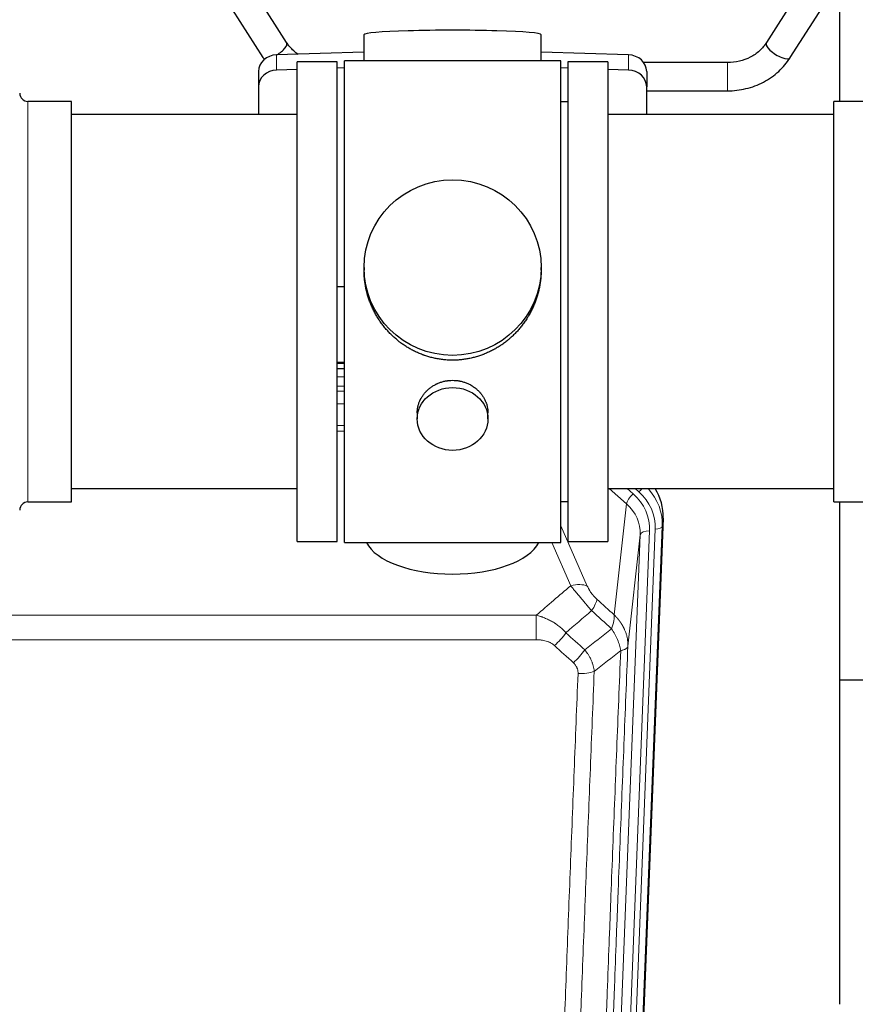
# Model space of a CAD drawing. Header units: inches. Extents: x 0 to 23760, y -13 to 16800.
# Tile 17 of 223: x 4375 to 4730, y 6268 to 6686. Entities that reach past the tile are written whole.
import ezdxf

# ---------------------------------------------------------------- set-up
doc = ezdxf.new("R2010")
doc.units = ezdxf.units.IN
doc.layers.add('254', color=7, linetype='Continuous', true_color=0xffffff)

msp = doc.modelspace()

# ---------------------------------------------------------------- linework, layer by layer
at = {"layer": '254', "color": 2, "linetype": 'Continuous', "lineweight": 25}
for p, q in [((4488.211, 6676.418), (4470.89, 6703.607)), ((4709.468, 6703.607), (4692.148, 6676.418)), ((4460.769, 6697.16), (4478.09, 6669.971)), ((4702.269, 6669.971), (4719.589, 6697.16)), ((4723.399, 6651.385), (4723.399, 6690.584)), ((4521.075, 6679.729), (4521.075, 6668.665)), ((4596.403, 6668.665), (4596.403, 6679.729)), ((4521.076, 6672.302), (4483.959, 6671.152)), ((4509.739, 6668.235), (4492.739, 6668.235)), ((4492.739, 6464.235), (4492.739, 6668.235)), ((4509.739, 6464.235), (4509.739, 6668.235)), ((4557.45, 6668.665), (4512.739, 6668.665)), ((4512.739, 6463.805), (4512.739, 6668.665)), ((4604.739, 6668.665), (4557.45, 6668.665)), ((4633.518, 6671.152), (4596.402, 6672.302)), ((4604.739, 6463.805), (4604.739, 6668.665)), ((4624.739, 6668.235), (4607.739, 6668.235)), ((4607.739, 6668.235), (4607.739, 6464.235)), ((4624.739, 6668.235), (4624.739, 6464.235)), ((4476.239, 6664.061), (4476.239, 6657.596)), ((4492.739, 6664.96), (4483.959, 6664.688)), ((4512.739, 6665.579), (4509.74, 6665.486)), ((4607.738, 6665.486), (4604.738, 6665.579)), ((4633.518, 6664.688), (4624.738, 6664.96)), ((4675.557, 6667.866), (4639.989, 6667.866)), ((4641.239, 6664.061), (4641.239, 6657.596)), ((4476.239, 6657.596), (4476.239, 6645.735)), ((4641.238, 6655.866), (4675.557, 6655.866)), ((4641.239, 6645.735), (4641.239, 6657.596)), ((4396.739, 6651.385), (4378.239, 6651.385)), ((4396.739, 6481.085), (4396.739, 6651.385)), ((4607.739, 6651.235), (4604.739, 6651.235)), ((4739.239, 6651.385), (4720.739, 6651.385)), ((4720.739, 6641.764), (4720.739, 6651.385)), ((4492.739, 6645.735), (4396.739, 6645.735)), ((4720.739, 6645.735), (4624.739, 6645.735)), ((4720.739, 6481.085), (4720.739, 6641.764)), ((4521.099, 6580.724), (4521.099, 6579.586)), ((4596.378, 6579.586), (4596.378, 6580.724)), ((4509.74, 6572.725), (4512.739, 6572.632)), ((4512.737, 6540.353), (4509.739, 6540.353)), ((4509.737, 6537.849), (4512.736, 6537.849)), ((4543.691, 6518.951), (4543.691, 6516.366)), ((4573.786, 6516.366), (4573.786, 6518.939)), ((4396.739, 6486.735), (4492.739, 6486.735)), ((4624.739, 6486.735), (4720.739, 6486.735)), ((4378.239, 6481.085), (4396.739, 6481.085)), ((4604.739, 6481.235), (4607.739, 6481.235)), ((4720.739, 6481.085), (4739.239, 6481.085)), ((4723.399, 6267.517), (4723.399, 6481.081)), ((4648.261, 6474.233), (4635.143, 6141.031)), ((4492.739, 6464.235), (4509.739, 6464.235)), ((4512.739, 6463.805), (4604.739, 6463.805)), ((4607.739, 6464.235), (4624.739, 6464.235)), ((4795.376, 6405.36), (4723.395, 6405.36))]:
    msp.add_line(p, q, dxfattribs=at)
at = {"layer": '254', "color": 110, "linetype": 'Continuous', "lineweight": 13}
for p, q in [((4483.959, 6671.152), (4483.959, 6664.688)), ((4633.518, 6671.152), (4633.518, 6664.688)), ((4675.557, 6667.866), (4675.557, 6655.866)), ((4378.239, 6481.085), (4378.239, 6651.385)), ((4512.737, 6539.964), (4509.739, 6539.964)), ((4509.737, 6534.212), (4512.737, 6534.212)), ((4512.737, 6530.242), (4509.737, 6530.242)), ((4509.737, 6528.151), (4512.736, 6528.151)), ((4512.736, 6522.857), (4509.737, 6522.857)), ((4509.738, 6513.599), (4512.737, 6513.599)), ((4512.737, 6511.154), (4509.738, 6511.154)), ((4632.665, 6480.258), (4625.362, 6486.735)), ((4635.489, 6484.514), (4632.984, 6486.736)), ((4637.881, 6485.35), (4636.318, 6486.735)), ((4627.44, 6433.058), (4632.665, 6480.258)), ((4648.261, 6474.233), (4647.88, 6470.795)), ((4604.739, 6470.988), (4616.013, 6445.309)), ((4642.494, 6468.74), (4629.428, 6136.846)), ((4631.775, 6136.553), (4644.886, 6469.575)), ((4647.88, 6470.795), (4634.769, 6137.773)), ((4608.952, 6445.458), (4600.896, 6463.806)), ((4625.436, 6135.219), (4638.502, 6467.113)), ((4638.502, 6467.113), (4633.255, 6419.707)), ((4361.153, 6432.938), (4594.325, 6432.938)), ((4594.325, 6422.507), (4594.325, 6432.938)), ((4594.325, 6422.507), (4361.153, 6422.507))]:
    msp.add_line(p, q, dxfattribs=at)
at = {"layer": '254', "color": 2, "linetype": 'Continuous', "lineweight": 25}
for centre, start, end in [((4378.239, 6654.885), 180, 270), ((4378.239, 6477.585), 90, 180)]:
    msp.add_arc(centre, 3.5, start, end, dxfattribs=at)
for centre, major_axis, ratio, start_param, end_param in [((4558.739, 6679.729), (37.664, 0), 0.0504434, 0, 3.1415927), ((4483.15, 6673.194), (5.06, 3.224), 0.3659982, 4.6529932, 6.2831853), ((4697.208, 6673.194), (-5.06, 3.224), 0.3659982, 0, 3.1415927), ((4484.239, 6664.061), (8, 0), 0.8870108, 1.6057029, 3.1415927), ((4483.15, 6673.194), (5.06, 3.224), 0.3659982, 3.1415927, 3.5847536), ((4633.239, 6664.061), (8, 0), 0.8870108, 0, 1.5358897), ((4484.239, 6657.596), (8, 0), 0.8870108, 1.6057029, 3.1415927), ((4633.239, 6657.596), (8, 0), 0.8870108, 0, 1.5358897), ((4621.239, 6475.041), (-27.038, -0.124), 0.8859493, 3.102669, 3.6464193), ((4558.739, 6467.777), (37.64, 0), 0.4617486, 3.372107, 6.0525728)]:
    msp.add_ellipse(centre, major_axis=major_axis, ratio=ratio, start_param=start_param, end_param=end_param, dxfattribs=at)
for centre, major_axis, ratio in [((4558.739, 6580.724), (37.64, 0), 0.9914449), ((4558.739, 6516.366), (-15.048, 0), 0.8870108)]:
    msp.add_ellipse(centre, major_axis=major_axis, ratio=ratio, dxfattribs=at)
at = {"layer": '254', "color": 110, "linetype": 'Continuous', "lineweight": 13}
for centre, major_axis, ratio, start_param, end_param in [((4635.489, 6482.667), (2.654, 2.992), 0.3265056, 1.2180917, 2.7365282), ((4618.475, 6469.458), (-24.034, -0.11), 0.8859493, 3.102669, 3.9217821), ((4637.881, 6486.735), (1.991, 2.244), 0.3265056, 4.3596844, 4.9945095), ((4620.867, 6470.294), (-24.034, -0.11), 0.8859493, 3.102669, 3.9217821), ((4620.867, 6471.679), (27.029, -0.244), 0.8851019, 6.2564288, 6.9740615), ((4618.475, 6467.611), (-20.033, -0.591), 0.8872905, 3.0803315, 3.8994446), ((4642.494, 6466.893), (3.997, -0.157), 0.4614673, 1.5889619, 3.1073983), ((4644.886, 6470.96), (2.998, -0.118), 0.4614673, 4.7305545, 6.248991), ((4608.952, 6439.287), (-9.156, -4.02), 0.5833249, 3.617995, 4.4616661), ((4613.039, 6433.689), (-6.719, -7.407), 0.3029797, 1.994528, 2.7400357), ((4602.083, 6424.301), (-6.736, -7.391), 0.3030979, 1.2497453, 1.9956357), ((4610.092, 6417.009), (6.729, 7.397), 0.3051216, 4.388767, 5.1358022), ((4612.064, 6412.416), (-9.992, 0.404), 0.431453, 1.5882535, 2.3480729)]:
    msp.add_ellipse(centre, major_axis=major_axis, ratio=ratio, start_param=start_param, end_param=end_param, dxfattribs=at)
at = {"layer": '254', "color": 2, "linetype": 'Continuous', "lineweight": 25}
for points, knots in [([(4493.092, 6671.322), (4492.419, 6671.787), (4490.527, 6673.292), (4489.033, 6675.092), (4488.199, 6676.437)], [0, 0, 0, 0, 0.3352734, 1, 1, 1, 1]), ([(4692.16, 6676.437), (4691.324, 6675.094), (4689.356, 6672.726), (4685.381, 6669.939), (4680.667, 6668.214), (4677.325, 6667.85), (4675.557, 6667.866)], [0, 0, 0, 0, 0.2512889, 0.4976345, 0.7451414, 1, 1, 1, 1]), ([(4675.557, 6655.866), (4678.26, 6655.872), (4683.518, 6656.49), (4691.109, 6659.275), (4697.59, 6663.895), (4700.863, 6667.785), (4702.256, 6669.952)], [0, 0, 0, 0, 0.2469494, 0.4984503, 0.7507023, 1, 1, 1, 1]), ([(4558.739, 6541.352), (4558.111, 6541.352), (4556.862, 6541.385), (4555.005, 6541.53), (4553.165, 6541.769), (4551.342, 6542.101), (4549.535, 6542.526), (4548.342, 6542.872), (4547.451, 6543.155), (4547.155, 6543.253), (4546.786, 6543.381), (4546.712, 6543.407), (4546.564, 6543.459), (4546.344, 6543.538), (4545.538, 6543.834), (4544.243, 6544.357), (4542.561, 6545.136), (4540.924, 6545.995), (4539.33, 6546.933), (4537.781, 6547.951), (4536.777, 6548.683), (4536.159, 6549.157), (4536.036, 6549.252), (4535.791, 6549.445), (4535.426, 6549.736), (4535.067, 6550.032), (4534.357, 6550.633), (4533.433, 6551.455), (4532.112, 6552.749), (4530.854, 6554.104), (4529.66, 6555.518), (4528.906, 6556.502), (4528.357, 6557.256), (4528.086, 6557.636), (4527.822, 6558.023), (4527.647, 6558.282), (4527.56, 6558.412), (4527.131, 6559.065), (4526.471, 6560.122), (4525.562, 6561.745), (4524.734, 6563.403), (4523.987, 6565.098), (4523.319, 6566.829), (4522.929, 6568.008), (4522.657, 6568.901), (4522.526, 6569.35), (4522.383, 6569.879), (4522.323, 6570.106), (4522.284, 6570.257), (4522.265, 6570.333), (4522.093, 6571.017), (4521.818, 6572.234), (4521.498, 6574.064), (4521.269, 6575.899), (4521.131, 6577.737), (4521.099, 6578.985), (4521.099, 6579.62), (4521.099, 6579.639)], [0, 0, 0, 0, 0.0312188, 0.0624376, 0.0936563, 0.1248751, 0.1560939, 0.1873127, 0.1873127, 0.2029221, 0.2029221, 0.2068244, 0.2068244, 0.2107268, 0.2185315, 0.2497502, 0.280969, 0.3121878, 0.3434066, 0.3746254, 0.4058442, 0.4058442, 0.4136489, 0.4136489, 0.4214535, 0.4370629, 0.4370629, 0.4682817, 0.4995005, 0.5307193, 0.5619381, 0.5931568, 0.5931568, 0.6087662, 0.6165709, 0.6165709, 0.6243756, 0.6243756, 0.6555944, 0.6868132, 0.718032, 0.7492507, 0.7804695, 0.8116883, 0.8116883, 0.8272977, 0.8351024, 0.8390047, 0.8390047, 0.8429071, 0.8429071, 0.8741259, 0.9053447, 0.9365634, 0.9677822, 0.999001, 1, 1, 1, 1]), ([(4596.378, 6579.634), (4596.378, 6579.621), (4596.379, 6578.994), (4596.347, 6577.753), (4596.21, 6575.912), (4595.981, 6574.075), (4595.767, 6572.851), (4595.584, 6571.935), (4595.503, 6571.553), (4595.415, 6571.171), (4595.38, 6571.019), (4595.362, 6570.942), (4595.307, 6570.714), (4595.121, 6569.954), (4594.745, 6568.602), (4594.159, 6566.834), (4593.491, 6565.099), (4592.741, 6563.399), (4591.908, 6561.731), (4591.298, 6560.643), (4590.899, 6559.969), (4590.818, 6559.835), (4590.656, 6559.568), (4590.409, 6559.169), (4590.157, 6558.775), (4589.643, 6557.996), (4588.935, 6556.977), (4587.807, 6555.505), (4586.613, 6554.091), (4585.351, 6552.734), (4584.466, 6551.868), (4583.784, 6551.233), (4583.439, 6550.92), (4583.088, 6550.611), (4582.852, 6550.407), (4582.733, 6550.306), (4582.139, 6549.803), (4581.172, 6549.025), (4579.674, 6547.936), (4578.13, 6546.923), (4576.54, 6545.987), (4574.901, 6545.128), (4573.777, 6544.608), (4572.922, 6544.238), (4572.491, 6544.058), (4572.055, 6543.886), (4571.836, 6543.801), (4571.763, 6543.773), (4571.617, 6543.717), (4570.96, 6543.469), (4569.71, 6543.038), (4567.928, 6542.523), (4566.127, 6542.099), (4564.309, 6541.768), (4562.472, 6541.53), (4561.235, 6541.433), (4560.302, 6541.385), (4559.835, 6541.366), (4559.288, 6541.356), (4559.052, 6541.353), (4558.896, 6541.352), (4558.817, 6541.352), (4558.739, 6541.352)], [0, 0, 0, 0, 0.0006246, 0.0318551, 0.0630856, 0.0943161, 0.1255465, 0.1255465, 0.1411618, 0.1450656, 0.1450656, 0.1489694, 0.1489694, 0.156777, 0.1880075, 0.219238, 0.2504685, 0.2816989, 0.3129294, 0.3441599, 0.3441599, 0.3519675, 0.3519675, 0.3597751, 0.3753904, 0.3753904, 0.4066209, 0.4378513, 0.4690818, 0.5003123, 0.5315428, 0.5315428, 0.547158, 0.5549656, 0.5549656, 0.5627733, 0.5627733, 0.5940037, 0.6252342, 0.6564647, 0.6876952, 0.7189257, 0.7501562, 0.7501562, 0.7657714, 0.773579, 0.773579, 0.7774828, 0.7774828, 0.7813866, 0.8126171, 0.8438476, 0.8750781, 0.9063086, 0.937539, 0.9687695, 0.9687695, 0.9843848, 0.9921924, 0.9960962, 0.9960962, 1, 1, 1, 1]), ([(4543.691, 6518.949), (4543.691, 6519.379), (4543.715, 6519.812), (4543.775, 6520.358), (4543.789, 6520.468), (4543.819, 6520.689), (4543.869, 6521.019), (4543.933, 6521.347), (4544.077, 6521.999), (4544.196, 6522.429), (4544.481, 6523.28), (4544.646, 6523.701), (4544.929, 6524.325), (4545.029, 6524.532), (4545.162, 6524.789), (4545.189, 6524.84), (4545.243, 6524.943), (4545.326, 6525.095), (4545.411, 6525.246), (4545.702, 6525.746), (4545.955, 6526.135), (4546.499, 6526.888), (4546.79, 6527.253), (4547.257, 6527.783), (4547.418, 6527.956), (4547.666, 6528.212), (4547.792, 6528.339), (4547.921, 6528.464), (4548.007, 6528.547), (4548.051, 6528.588), (4548.445, 6528.957), (4548.81, 6529.267), (4549.568, 6529.852), (4549.961, 6530.127), (4550.775, 6530.641), (4551.196, 6530.881), (4551.741, 6531.157), (4551.85, 6531.211), (4552.072, 6531.317), (4552.183, 6531.369), (4552.519, 6531.52), (4552.745, 6531.615), (4553.428, 6531.884), (4553.89, 6532.042), (4554.828, 6532.313), (4555.304, 6532.428), (4556.028, 6532.566), (4556.271, 6532.606), (4556.638, 6532.659), (4556.761, 6532.675), (4556.946, 6532.697), (4557.008, 6532.704), (4557.132, 6532.717), (4557.193, 6532.723), (4557.749, 6532.776), (4558.242, 6532.799), (4559.224, 6532.799), (4559.714, 6532.777), (4560.692, 6532.685), (4561.179, 6532.617), (4561.787, 6532.502), (4561.909, 6532.477), (4562.151, 6532.425), (4562.514, 6532.343), (4562.871, 6532.249), (4563.577, 6532.045), (4564.039, 6531.888), (4564.945, 6531.531), (4565.389, 6531.333), (4566.041, 6531.003), (4566.256, 6530.888), (4566.575, 6530.707), (4566.68, 6530.646), (4566.89, 6530.521), (4566.994, 6530.457), (4567.507, 6530.133), (4567.902, 6529.858), (4568.659, 6529.274), (4569.022, 6528.966), (4569.716, 6528.318), (4570.047, 6527.978), (4570.402, 6527.577), (4570.441, 6527.532), (4570.518, 6527.442), (4570.634, 6527.307), (4570.896, 6526.987), (4571.108, 6526.708), (4571.518, 6526.142), (4571.77, 6525.755), (4572.233, 6524.961), (4572.443, 6524.555), (4572.728, 6523.931), (4572.817, 6523.721), (4572.943, 6523.401), (4572.984, 6523.295), (4573.061, 6523.081), (4573.099, 6522.974), (4573.279, 6522.439), (4573.398, 6522.008), (4573.591, 6521.142), (4573.663, 6520.706), (4573.737, 6520.05), (4573.755, 6519.831), (4573.774, 6519.501), (4573.781, 6519.336), (4573.784, 6519.171), (4573.786, 6519.06), (4573.786, 6519.005), (4573.786, 6518.947), (4573.786, 6518.944), (4573.786, 6518.942)], [0, 0, 0, 0, 0.0308202, 0.0308202, 0.0386347, 0.0386347, 0.0464491, 0.062078, 0.062078, 0.0933358, 0.0933358, 0.1245936, 0.1245936, 0.1402226, 0.1402226, 0.1441298, 0.1441298, 0.148037, 0.1558515, 0.1558515, 0.1871093, 0.1871093, 0.2183671, 0.2183671, 0.233996, 0.233996, 0.2418105, 0.2457177, 0.2457177, 0.2496249, 0.2496249, 0.2808827, 0.2808827, 0.3121405, 0.3121405, 0.3433983, 0.3433983, 0.3512128, 0.3512128, 0.3590273, 0.3590273, 0.3746562, 0.3746562, 0.405914, 0.405914, 0.4371718, 0.4371718, 0.4528007, 0.4528007, 0.4606152, 0.4606152, 0.4645224, 0.4645224, 0.4684296, 0.4684296, 0.4996874, 0.4996874, 0.5309452, 0.5309452, 0.5622031, 0.5622031, 0.5700175, 0.5700175, 0.577832, 0.5934609, 0.5934609, 0.6247187, 0.6247187, 0.6559765, 0.6559765, 0.6716054, 0.6716054, 0.6794199, 0.6794199, 0.6872343, 0.6872343, 0.7184921, 0.7184921, 0.7497499, 0.7497499, 0.7810078, 0.7810078, 0.784915, 0.784915, 0.7888222, 0.7966367, 0.8122656, 0.8122656, 0.8435234, 0.8435234, 0.8747812, 0.8747812, 0.8904101, 0.8904101, 0.8982246, 0.8982246, 0.906039, 0.906039, 0.9372968, 0.9372968, 0.9685546, 0.9685546, 0.9841835, 0.9841835, 0.991998, 0.9959052, 0.9959052, 0.9998125, 0.9998125, 1, 1, 1, 1])]:
    msp.add_open_spline(points, degree=3, knots=knots, dxfattribs=at)
at = {"layer": '254', "color": 110, "linetype": 'Continuous', "lineweight": 13}
for points in [[(4594.325, 6432.938), (4599.197, 6437.114), (4604.073, 6441.287), (4608.952, 6445.458)], [(4620.1, 6439.71), (4622.547, 6437.491), (4624.993, 6435.274), (4627.44, 6433.058)], [(4617.847, 6434.878), (4614.196, 6431.749), (4610.548, 6428.619), (4606.901, 6425.488)], [(4626.334, 6427.172), (4623.505, 6429.739), (4620.676, 6432.307), (4617.847, 6434.878)], [(4606.901, 6425.488), (4609.572, 6423.048), (4612.243, 6420.611), (4614.915, 6418.177)], [(4614.915, 6418.177), (4618.723, 6421.171), (4622.53, 6424.169), (4626.334, 6427.172)], [(4610.092, 6412.71), (4607.422, 6415.149), (4604.753, 6417.589), (4602.083, 6420.032)], [(4630.199, 6417.926), (4626.45, 6414.966), (4622.7, 6412.01), (4618.947, 6409.059)]]:
    msp.add_open_spline(points, degree=3, dxfattribs=at)
for points, knots in [([(4608.952, 6445.458), (4609.274, 6445.057), (4609.604, 6444.649), (4610.281, 6443.816), (4610.629, 6443.391), (4611.163, 6442.742), (4611.343, 6442.524), (4611.616, 6442.193), (4611.708, 6442.083), (4611.846, 6441.916), (4611.893, 6441.86), (4611.985, 6441.748), (4612.032, 6441.692), (4612.45, 6441.189), (4613.201, 6440.291), (4613.966, 6439.386), (4614.545, 6438.704), (4614.739, 6438.477), (4615.031, 6438.134), (4615.129, 6438.02), (4615.275, 6437.848), (4615.324, 6437.791), (4615.422, 6437.677), (4615.471, 6437.62), (4615.912, 6437.107), (4616.301, 6436.655), (4617.077, 6435.76), (4617.463, 6435.317), (4617.847, 6434.878)], [0, 0, 0, 0, 0.125, 0.125, 0.25, 0.25, 0.3125, 0.3125, 0.34375, 0.34375, 0.359375, 0.359375, 0.375, 0.375, 0.5, 0.625, 0.625, 0.6875, 0.6875, 0.71875, 0.71875, 0.734375, 0.734375, 0.75, 0.75, 0.875, 0.875, 1, 1, 1, 1]), ([(4620.1, 6439.71), (4619.881, 6439.909), (4619.665, 6440.116), (4619.239, 6440.545), (4619.029, 6440.768), (4618.771, 6441.057), (4618.72, 6441.115), (4618.618, 6441.232), (4618.467, 6441.408), (4618.321, 6441.585), (4618.034, 6441.942), (4617.852, 6442.182), (4617.502, 6442.667), (4617.335, 6442.912), (4617.156, 6443.19), (4617.136, 6443.221), (4617.096, 6443.282), (4617.038, 6443.375), (4616.905, 6443.59), (4616.798, 6443.772), (4616.59, 6444.135), (4616.462, 6444.374), (4616.224, 6444.845), (4616.114, 6445.078), (4616.013, 6445.309)], [0, 0, 0, 0, 0.125, 0.125, 0.25, 0.25, 0.28125, 0.28125, 0.3125, 0.375, 0.375, 0.5, 0.5, 0.625, 0.625, 0.640625, 0.640625, 0.65625, 0.6875, 0.75, 0.75, 0.875, 0.875, 1, 1, 1, 1]), ([(4594.325, 6432.938), (4594.922, 6432.787), (4595.59, 6432.593), (4596.254, 6432.373), (4596.401, 6432.323), (4596.475, 6432.298), (4596.695, 6432.221), (4596.842, 6432.169), (4597.279, 6432.009), (4597.569, 6431.897), (4598.431, 6431.548), (4598.996, 6431.295), (4600.109, 6430.751), (4600.656, 6430.458), (4601.462, 6429.988), (4601.861, 6429.745), (4602.255, 6429.49), (4602.451, 6429.36), (4602.516, 6429.317), (4602.646, 6429.229), (4602.711, 6429.185), (4603.29, 6428.785), (4603.786, 6428.413), (4604.741, 6427.636), (4605.2, 6427.231), (4606.08, 6426.386), (4606.5, 6425.946), (4606.901, 6425.488)], [0, 0, 0, 0, 0.125, 0.140625, 0.140625, 0.15625, 0.15625, 0.1875, 0.1875, 0.25, 0.25, 0.375, 0.375, 0.5, 0.5, 0.5625, 0.59375, 0.59375, 0.609375, 0.609375, 0.625, 0.625, 0.75, 0.75, 0.875, 0.875, 1, 1, 1, 1]), ([(4627.44, 6433.058), (4627.486, 6432.686), (4627.495, 6432.275), (4627.454, 6431.61), (4627.432, 6431.38), (4627.369, 6430.906), (4627.329, 6430.661), (4627.233, 6430.16), (4627.176, 6429.904), (4627.047, 6429.38), (4626.975, 6429.113), (4626.816, 6428.57), (4626.729, 6428.295), (4626.541, 6427.738), (4626.441, 6427.456), (4626.334, 6427.172)], [0, 0, 0, 0, 0.25, 0.25, 0.375, 0.375, 0.5, 0.5, 0.625, 0.625, 0.75, 0.75, 0.875, 0.875, 1, 1, 1, 1]), ([(4627.44, 6433.058), (4627.457, 6433.042), (4627.491, 6433.008), (4627.543, 6432.958), (4627.594, 6432.907), (4627.645, 6432.856), (4627.696, 6432.805), (4627.747, 6432.754), (4627.797, 6432.703), (4627.848, 6432.651), (4627.898, 6432.599), (4627.948, 6432.547), (4627.998, 6432.495), (4628.048, 6432.443), (4628.097, 6432.391), (4628.147, 6432.338), (4628.196, 6432.285), (4628.245, 6432.233), (4628.294, 6432.179), (4628.343, 6432.126), (4628.392, 6432.073), (4628.44, 6432.019), (4628.488, 6431.965), (4628.536, 6431.912), (4628.584, 6431.857), (4628.632, 6431.803), (4628.68, 6431.749), (4628.727, 6431.694), (4628.774, 6431.639), (4628.821, 6431.584), (4628.868, 6431.529), (4628.915, 6431.474), (4628.961, 6431.419), (4629.008, 6431.363), (4629.054, 6431.307), (4629.1, 6431.251), (4629.145, 6431.195), (4629.191, 6431.139), (4629.236, 6431.083), (4629.281, 6431.026), (4629.326, 6430.969), (4629.371, 6430.913), (4629.416, 6430.855), (4629.46, 6430.798), (4629.504, 6430.741), (4629.548, 6430.683), (4629.592, 6430.626), (4629.635, 6430.568), (4629.679, 6430.51), (4629.722, 6430.452), (4629.765, 6430.393), (4629.808, 6430.335), (4629.85, 6430.276), (4629.893, 6430.217), (4629.935, 6430.159), (4629.977, 6430.099), (4630.018, 6430.04), (4630.06, 6429.981), (4630.101, 6429.921), (4630.142, 6429.862), (4630.183, 6429.802), (4630.224, 6429.742), (4630.264, 6429.682), (4630.304, 6429.621), (4630.344, 6429.561), (4630.384, 6429.5), (4630.423, 6429.439), (4630.463, 6429.379), (4630.502, 6429.317), (4630.541, 6429.256), (4630.579, 6429.195), (4630.618, 6429.133), (4630.656, 6429.072), (4630.694, 6429.01), (4630.731, 6428.948), (4630.769, 6428.886), (4630.806, 6428.824), (4630.843, 6428.762), (4630.88, 6428.699), (4630.916, 6428.636), (4630.953, 6428.574), (4630.989, 6428.511), (4631.025, 6428.448), (4631.06, 6428.385), (4631.095, 6428.321), (4631.131, 6428.258), (4631.165, 6428.194), (4631.2, 6428.131), (4631.234, 6428.067), (4631.268, 6428.003), (4631.302, 6427.939), (4631.336, 6427.875), (4631.369, 6427.81), (4631.402, 6427.746), (4631.435, 6427.681), (4631.468, 6427.616), (4631.5, 6427.551), (4631.532, 6427.486), (4631.564, 6427.421), (4631.595, 6427.356), (4631.627, 6427.291), (4631.658, 6427.225), (4631.688, 6427.16), (4631.719, 6427.094), (4631.749, 6427.028), (4631.779, 6426.962), (4631.809, 6426.896), (4631.838, 6426.83), (4632.036, 6426.379), (4632.37, 6425.529), (4632.759, 6424.26), (4633.045, 6422.961), (4633.222, 6421.639), (4633.266, 6420.713), (4633.265, 6420.188), (4633.264, 6420.068), (4633.262, 6419.948), (4633.259, 6419.827), (4633.256, 6419.747), (4633.255, 6419.707)], [0, 0, 0, 0, 0.0045083, 0.0090195, 0.0135338, 0.0180512, 0.0225715, 0.0270949, 0.0316214, 0.0361509, 0.0406834, 0.0452189, 0.0497575, 0.0542992, 0.0588439, 0.0633916, 0.0679424, 0.0724963, 0.0770532, 0.0816132, 0.0861762, 0.0907423, 0.0953114, 0.0998837, 0.104459, 0.1090373, 0.1136188, 0.1182033, 0.1227909, 0.1273815, 0.1319753, 0.1365721, 0.141172, 0.145775, 0.1503811, 0.1549903, 0.1596025, 0.1642179, 0.1688364, 0.1734579, 0.1780826, 0.1827103, 0.1873412, 0.1919752, 0.1966123, 0.2012524, 0.2058957, 0.2105422, 0.2151917, 0.2198443, 0.2245001, 0.229159, 0.233821, 0.2384861, 0.2431544, 0.2478258, 0.2525003, 0.2571779, 0.2618587, 0.2665427, 0.2712297, 0.2759199, 0.2806133, 0.2853097, 0.2900094, 0.2947122, 0.2994181, 0.3041272, 0.3088394, 0.3135548, 0.3182733, 0.322995, 0.3277199, 0.3324479, 0.3371791, 0.3419135, 0.346651, 0.3513917, 0.3561355, 0.3608826, 0.3656328, 0.3703861, 0.3751427, 0.3799024, 0.3846654, 0.3894315, 0.3942008, 0.3989732, 0.4037489, 0.4085278, 0.4133098, 0.4180951, 0.4228835, 0.4276751, 0.43247, 0.437268, 0.4420692, 0.4468737, 0.4516813, 0.4564922, 0.4613063, 0.4661235, 0.470944, 0.4757677, 0.4805947, 0.4854248, 0.4902582, 0.4950947, 0.4999345, 0.5888915, 0.6791125, 0.7706071, 0.8633844, 0.9574535, 0.965938, 0.9744348, 0.9829441, 0.9914659, 1, 1, 1, 1]), ([(4626.334, 6427.172), (4626.837, 6426.423), (4627.299, 6425.657), (4627.926, 6424.495), (4628.123, 6424.106), (4628.495, 6423.325), (4628.67, 6422.933), (4629.158, 6421.76), (4629.435, 6420.978), (4629.892, 6419.434), (4630.071, 6418.671), (4630.199, 6417.926)], [0, 0, 0, 0, 0.25, 0.25, 0.375, 0.375, 0.5, 0.5, 0.75, 0.75, 1, 1, 1, 1]), ([(4594.325, 6422.507), (4594.679, 6422.507), (4595.032, 6422.497), (4595.473, 6422.47), (4595.561, 6422.464), (4595.737, 6422.45), (4595.825, 6422.443), (4596.089, 6422.418), (4596.264, 6422.399), (4596.786, 6422.331), (4597.13, 6422.275), (4597.813, 6422.136), (4598.151, 6422.053), (4598.818, 6421.859), (4599.148, 6421.747), (4599.514, 6421.603), (4599.554, 6421.586), (4599.635, 6421.553), (4599.756, 6421.503), (4600.033, 6421.38), (4600.265, 6421.267), (4600.719, 6421.029), (4601.011, 6420.854), (4601.567, 6420.47), (4601.833, 6420.261), (4602.083, 6420.032)], [0, 0, 0, 0, 0.125, 0.125, 0.15625, 0.15625, 0.1875, 0.1875, 0.25, 0.25, 0.375, 0.375, 0.5, 0.5, 0.625, 0.625, 0.640625, 0.640625, 0.65625, 0.6875, 0.75, 0.75, 0.875, 0.875, 1, 1, 1, 1]), ([(4614.915, 6418.177), (4615.205, 6417.832), (4615.482, 6417.481), (4615.811, 6417.034), (4615.876, 6416.944), (4616.004, 6416.763), (4616.067, 6416.672), (4616.254, 6416.399), (4616.374, 6416.215), (4616.724, 6415.662), (4617.158, 6414.916), (4617.531, 6414.153), (4617.787, 6413.574), (4617.868, 6413.379), (4617.984, 6413.087), (4618.022, 6412.989), (4618.095, 6412.793), (4618.131, 6412.695), (4618.303, 6412.204), (4618.424, 6411.811), (4618.631, 6411.026), (4618.805, 6410.24), (4618.911, 6409.453), (4618.947, 6409.059)], [0, 0, 0, 0, 0.125, 0.125, 0.15625, 0.15625, 0.1875, 0.1875, 0.25, 0.25, 0.375, 0.5, 0.5, 0.5625, 0.5625, 0.59375, 0.59375, 0.625, 0.625, 0.75, 0.75, 0.875, 1, 1, 1, 1]), ([(4617.97, 6094.03), (4618.026, 6095.642), (4618.082, 6097.255), (4618.194, 6100.484), (4618.362, 6105.332), (4618.758, 6116.667), (4619.101, 6126.426), (4619.795, 6146.003), (4620.735, 6172.259), (4622.193, 6212.104), (4623.198, 6238.974), (4623.772, 6254.176), (4623.835, 6255.866), (4623.963, 6259.249), (4624.156, 6264.326), (4624.607, 6276.197), (4624.999, 6286.411), (4625.327, 6294.946), (4625.393, 6296.654), (4625.525, 6300.072), (4625.723, 6305.202), (4626.189, 6317.194), (4626.591, 6327.51), (4627.403, 6348.192), (4628.5, 6375.9), (4629.628, 6403.873), (4630.199, 6417.926)], [0, 0, 0, 0, 0.015625, 0.015625, 0.03125, 0.0625, 0.125, 0.125, 0.25, 0.375, 0.5, 0.5, 0.515625, 0.515625, 0.53125, 0.5625, 0.625, 0.625, 0.640625, 0.640625, 0.65625, 0.6875, 0.75, 0.75, 0.875, 1, 1, 1, 1]), ([(4633.255, 6419.707), (4632.685, 6405.707), (4631.56, 6377.839), (4630.466, 6350.236), (4629.657, 6329.632), (4629.255, 6319.355), (4628.791, 6307.408), (4628.594, 6302.297), (4628.462, 6298.892), (4628.396, 6297.19), (4628.069, 6288.688), (4627.678, 6278.512), (4627.228, 6266.687), (4627.036, 6261.628), (4626.908, 6258.259), (4626.845, 6256.575), (4626.272, 6241.431), (4625.271, 6214.662), (4623.816, 6174.969), (4622.41, 6135.735), (4621.504, 6109.886), (4621.059, 6097.038)], [0, 0, 0, 0, 0.125, 0.25, 0.25, 0.3125, 0.34375, 0.359375, 0.359375, 0.375, 0.375, 0.4375, 0.46875, 0.484375, 0.484375, 0.5, 0.5, 0.625, 0.75, 0.875, 1, 1, 1, 1]), ([(4630.199, 6417.926), (4630.426, 6417.963), (4630.642, 6418.005), (4631.052, 6418.1), (4631.246, 6418.154), (4631.61, 6418.27), (4631.78, 6418.333), (4632.095, 6418.469), (4632.239, 6418.542), (4632.5, 6418.695), (4632.617, 6418.776), (4632.823, 6418.945), (4632.912, 6419.033), (4633.135, 6419.307), (4633.225, 6419.503), (4633.255, 6419.707)], [0, 0, 0, 0, 0.125, 0.125, 0.25, 0.25, 0.375, 0.375, 0.5, 0.5, 0.625, 0.625, 0.75, 0.75, 1, 1, 1, 1]), ([(4618.947, 6409.059), (4618.389, 6395.246), (4617.287, 6367.751), (4615.677, 6326.899), (4614.634, 6299.925), (4613.862, 6279.792), (4613.479, 6269.75), (4613.1, 6259.745), (4612.849, 6253.083), (4612.723, 6249.756), (4612.099, 6233.142), (4611.607, 6219.921), (4610.881, 6200.197), (4610.641, 6193.641), (4610.164, 6180.567), (4609.928, 6174.049), (4609.225, 6154.551), (4608.303, 6128.704), (4607.412, 6103.159), (4606.973, 6090.461)], [0, 0, 0, 0, 0.125, 0.25, 0.375, 0.375, 0.4375, 0.46875, 0.46875, 0.5, 0.5, 0.625, 0.625, 0.6875, 0.6875, 0.75, 0.75, 0.875, 1, 1, 1, 1]), ([(4610.092, 6412.71), (4610.259, 6412.558), (4610.416, 6412.399), (4610.603, 6412.192), (4610.639, 6412.15), (4610.711, 6412.065), (4610.747, 6412.023), (4610.851, 6411.893), (4610.918, 6411.806), (4611.111, 6411.54), (4611.345, 6411.175), (4611.536, 6410.789), (4611.662, 6410.493), (4611.701, 6410.393), (4611.755, 6410.241), (4611.773, 6410.19), (4611.806, 6410.087), (4611.822, 6410.036), (4611.898, 6409.779), (4611.946, 6409.572), (4612.019, 6409.155), (4612.043, 6408.945), (4612.07, 6408.524), (4612.073, 6408.312), (4612.064, 6408.098)], [0, 0, 0, 0, 0.125, 0.125, 0.15625, 0.15625, 0.1875, 0.1875, 0.25, 0.25, 0.375, 0.5, 0.5, 0.5625, 0.5625, 0.59375, 0.59375, 0.625, 0.625, 0.75, 0.75, 0.875, 0.875, 1, 1, 1, 1]), ([(4600.106, 6089.095), (4600.543, 6101.809), (4601.434, 6127.387), (4602.354, 6153.266), (4603.056, 6172.789), (4603.292, 6179.316), (4603.768, 6192.407), (4604.008, 6198.971), (4604.733, 6218.72), (4605.225, 6231.957), (4605.848, 6248.593), (4605.973, 6251.924), (4606.225, 6258.594), (4606.603, 6268.612), (4606.985, 6278.667), (4607.756, 6298.825), (4608.798, 6325.834), (4610.406, 6366.738), (4611.507, 6394.268), (4612.064, 6408.098)], [0, 0, 0, 0, 0.125, 0.25, 0.25, 0.3125, 0.3125, 0.375, 0.375, 0.5, 0.5, 0.53125, 0.53125, 0.5625, 0.625, 0.625, 0.75, 0.875, 1, 1, 1, 1])]:
    msp.add_open_spline(points, degree=3, knots=knots, dxfattribs=at)

doc.saveas('drawing.dxf')
